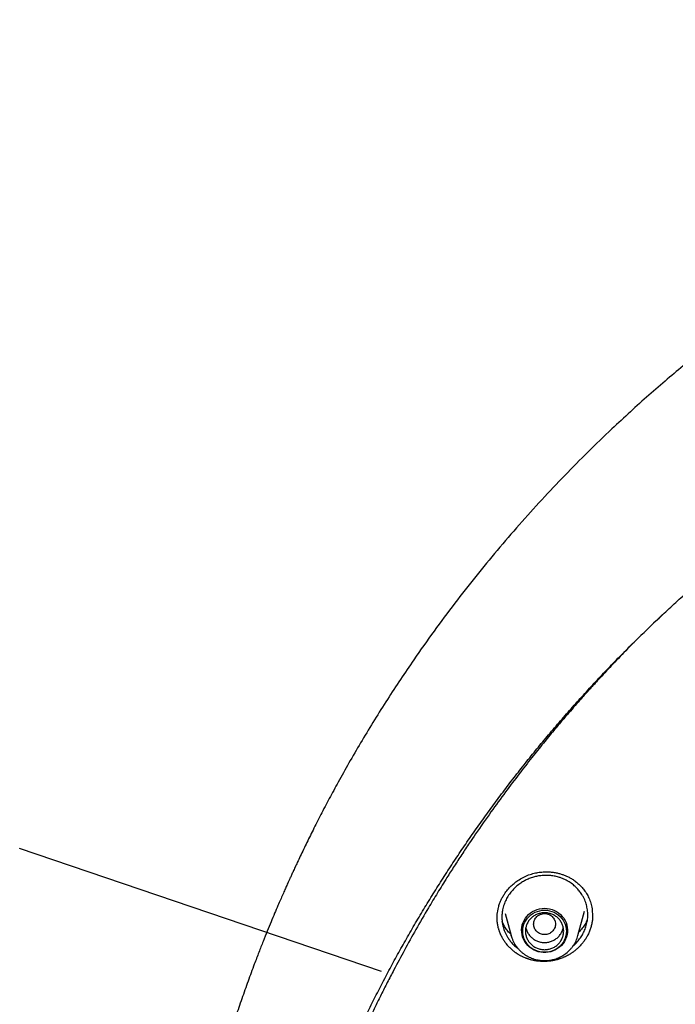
# Model space of a CAD drawing. Header units: millimetres. Extents: x 8 to 866, y 12 to 2084.
# Tile 75 of 98: x 362 to 386, y 1933 to 1969. Entities that reach past the tile are written whole.
import ezdxf

# ---------------------------------------------------------------- set-up
doc = ezdxf.new("R2010")
doc.units = ezdxf.units.MM

msp = doc.modelspace()

# ---------------------------------------------------------------- linework, layer by layer
at = {"color": 7, "linetype": 'Continuous', "lineweight": 30}
for p, q in [((375.077, 1934.214), (361.825, 1938.702)), ((379.6, 1936.332), (379.818, 1935.526)), ((382.264, 1935.526), (382.505, 1936.417)), ((382.789, 1936.427), (382.8, 1936.281)), ((382.795, 1936.342), (382.797, 1936.262)), ((379.822, 1935.512), (379.818, 1935.526)), ((382.264, 1935.526), (382.263, 1935.521))]:
    msp.add_line(p, q, dxfattribs=at)
at = {"color": 7, "linetype": 'Continuous', "lineweight": 30, "flags": 128}
for points in [[(381.041, 1936.521), (381.133, 1936.516), (381.225, 1936.501), (381.314, 1936.477), (381.4, 1936.443), (381.481, 1936.401), (381.557, 1936.35), (381.627, 1936.291), (381.69, 1936.226), (381.745, 1936.154), (381.791, 1936.076), (381.828, 1935.995), (381.856, 1935.91), (381.873, 1935.822), (381.881, 1935.733), (381.879, 1935.644), (381.866, 1935.556), (381.843, 1935.469), (381.811, 1935.385), (381.769, 1935.306), (381.718, 1935.231), (381.659, 1935.162), (381.593, 1935.1), (381.52, 1935.045), (381.441, 1934.999), (381.357, 1934.96), (381.27, 1934.932), (381.179, 1934.912), (381.087, 1934.902), (380.995, 1934.902), (380.903, 1934.912), (380.812, 1934.932), (380.725, 1934.96), (380.641, 1934.999), (380.562, 1935.045), (380.489, 1935.1), (380.423, 1935.162), (380.364, 1935.231), (380.313, 1935.306), (380.271, 1935.385), (380.239, 1935.469), (380.216, 1935.556), (380.204, 1935.644), (380.201, 1935.733), (380.209, 1935.822), (380.226, 1935.91), (380.254, 1935.995), (380.291, 1936.076), (380.338, 1936.154), (380.392, 1936.226), (380.455, 1936.291), (380.525, 1936.35), (380.601, 1936.401), (380.682, 1936.443), (380.768, 1936.477), (380.857, 1936.501), (380.949, 1936.516), (381.041, 1936.521)], [(381.041, 1934.91), (380.951, 1934.915), (380.863, 1934.93), (380.777, 1934.953), (380.694, 1934.987), (380.615, 1935.028), (380.542, 1935.078), (380.475, 1935.136), (380.416, 1935.2), (380.364, 1935.271), (380.32, 1935.347), (380.286, 1935.427), (380.261, 1935.51), (380.246, 1935.595), (380.241, 1935.681), (380.246, 1935.767), (380.261, 1935.853), (380.286, 1935.936), (380.32, 1936.016), (380.364, 1936.091), (380.416, 1936.162), (380.475, 1936.226), (380.542, 1936.284), (380.615, 1936.334), (380.694, 1936.376), (380.777, 1936.409), (380.863, 1936.433), (380.951, 1936.447), (381.041, 1936.452), (381.131, 1936.447), (381.219, 1936.433), (381.305, 1936.409), (381.388, 1936.376), (381.467, 1936.334), (381.54, 1936.284), (381.607, 1936.226), (381.667, 1936.162), (381.718, 1936.091), (381.762, 1936.016), (381.796, 1935.936), (381.821, 1935.853), (381.836, 1935.767), (381.841, 1935.681), (381.836, 1935.595), (381.821, 1935.51), (381.796, 1935.427), (381.762, 1935.347), (381.718, 1935.271), (381.667, 1935.2), (381.607, 1935.136), (381.54, 1935.078), (381.467, 1935.028), (381.388, 1934.987), (381.305, 1934.953), (381.219, 1934.93), (381.131, 1934.915), (381.041, 1934.91)]]:
    msp.add_lwpolyline(points, dxfattribs=at)
at = {"color": 7, "linetype": 'Continuous', "lineweight": 30}
for points, knots in [([(421.569, 1969.029), (421.259, 1969.028), (420.649, 1969.025), (419.746, 1969.002), (418.871, 1968.967), (418.023, 1968.92), (417.203, 1968.862), (416.41, 1968.795), (415.62, 1968.717), (414.835, 1968.628), (414.058, 1968.529), (413.315, 1968.424), (412.605, 1968.314), (411.928, 1968.2), (411.284, 1968.085), (410.673, 1967.968), (410.094, 1967.851), (409.549, 1967.734), (409.039, 1967.62), (408.564, 1967.51), (408.12, 1967.403), (407.694, 1967.296), (407, 1967.117), (406.031, 1966.851), (404.788, 1966.478), (403.541, 1966.072), (402.291, 1965.632), (401.04, 1965.158), (399.788, 1964.649), (398.649, 1964.152), (397.622, 1963.679), (396.706, 1963.236), (395.792, 1962.773), (394.879, 1962.289), (393.973, 1961.786), (393.102, 1961.281), (392.277, 1960.783), (391.504, 1960.298), (390.766, 1959.817), (390.062, 1959.343), (389.426, 1958.9), (388.853, 1958.489), (388.331, 1958.106), (387.81, 1957.713), (387.28, 1957.304), (386.74, 1956.876), (386.155, 1956.4), (385.527, 1955.873), (384.855, 1955.291), (384.177, 1954.684), (383.433, 1953.994), (382.63, 1953.22), (381.776, 1952.357), (380.936, 1951.469), (380.111, 1950.555), (379.305, 1949.62), (378.517, 1948.661), (377.746, 1947.676), (376.988, 1946.659), (376.329, 1945.728), (375.763, 1944.892), (375.284, 1944.16), (374.815, 1943.416), (374.363, 1942.671), (373.934, 1941.937), (373.548, 1941.251), (373.202, 1940.615), (372.891, 1940.026), (372.649, 1939.551), (372.467, 1939.187), (372.34, 1938.93), (372.217, 1938.677), (372.1, 1938.431), (371.997, 1938.213), (371.909, 1938.027), (371.838, 1937.874), (371.777, 1937.739), (371.724, 1937.624), (371.68, 1937.527), (371.64, 1937.439), (371.593, 1937.333), (371.532, 1937.196), (371.456, 1937.024), (371.371, 1936.829), (371.271, 1936.598), (371.156, 1936.328), (371.025, 1936.015), (370.885, 1935.673), (370.735, 1935.301), (370.577, 1934.899), (370.391, 1934.413), (370.182, 1933.847), (369.957, 1933.211), (369.738, 1932.567), (369.527, 1931.919), (369.324, 1931.268), (369.13, 1930.613), (368.945, 1929.955), (368.733, 1929.161), (368.501, 1928.229), (368.258, 1927.156), (368.039, 1926.078), (367.844, 1925), (367.674, 1923.933), (367.529, 1922.881), (367.409, 1921.845), (367.31, 1920.819), (367.261, 1920.137), (367.237, 1919.798)], [0, 0, 0, 0, 0.011326, 0.022328, 0.033005, 0.043359, 0.053389, 0.063094, 0.072476, 0.082421, 0.091975, 0.101136, 0.109906, 0.118283, 0.126268, 0.133861, 0.141062, 0.147871, 0.154287, 0.160208, 0.16575, 0.171024, 0.176305, 0.192006, 0.207877, 0.223917, 0.240128, 0.256509, 0.273069, 0.289822, 0.302202, 0.314686, 0.327273, 0.339963, 0.352757, 0.365482, 0.377097, 0.38833, 0.39918, 0.409649, 0.419735, 0.427848, 0.435727, 0.443746, 0.452017, 0.460538, 0.46931, 0.479971, 0.49098, 0.502318, 0.513779, 0.528734, 0.543804, 0.558988, 0.574289, 0.589712, 0.60507, 0.62066, 0.636481, 0.652534, 0.663364, 0.674298, 0.685335, 0.696364, 0.707012, 0.717246, 0.725911, 0.734256, 0.742281, 0.745953, 0.749554, 0.753084, 0.756543, 0.759789, 0.762173, 0.764291, 0.766143, 0.767729, 0.76905, 0.770153, 0.771389, 0.773421, 0.775809, 0.778477, 0.781421, 0.785286, 0.789542, 0.794189, 0.799228, 0.804659, 0.810481, 0.818855, 0.827398, 0.835955, 0.844526, 0.85311, 0.861707, 0.870318, 0.878942, 0.892768, 0.906628, 0.920523, 0.934377, 0.94805, 0.961301, 0.974375, 0.987275, 1, 1, 1, 1]), ([(370.402, 1920.189), (370.414, 1920.251), (370.465, 1920.53), (370.564, 1921.025), (370.701, 1921.672), (370.847, 1922.318), (371.002, 1922.962), (371.166, 1923.603), (371.339, 1924.243), (371.52, 1924.88), (371.71, 1925.515), (371.909, 1926.147), (372.116, 1926.777), (372.332, 1927.404), (372.557, 1928.028), (372.79, 1928.65), (373.031, 1929.268), (373.281, 1929.883), (373.54, 1930.495), (373.806, 1931.104), (374.081, 1931.709), (374.365, 1932.311), (374.656, 1932.909), (374.956, 1933.503), (375.264, 1934.094), (375.58, 1934.68), (375.903, 1935.263), (376.235, 1935.841), (376.575, 1936.415), (376.923, 1936.984), (377.278, 1937.549), (377.641, 1938.11), (378.011, 1938.666), (378.39, 1939.217), (378.775, 1939.763), (379.169, 1940.305), (379.569, 1940.841), (379.977, 1941.372), (380.392, 1941.898), (380.814, 1942.419), (381.244, 1942.934), (381.68, 1943.444), (382.123, 1943.948), (382.574, 1944.446), (383.031, 1944.939), (383.494, 1945.426), (383.964, 1945.906), (384.441, 1946.381), (384.925, 1946.85), (385.414, 1947.313), (385.91, 1947.769), (386.412, 1948.219), (386.921, 1948.662), (387.435, 1949.099), (387.955, 1949.53), (388.481, 1949.954), (389.013, 1950.371), (389.551, 1950.781), (390.094, 1951.185), (390.642, 1951.581), (391.196, 1951.971), (391.755, 1952.353), (392.32, 1952.728), (392.889, 1953.096), (393.464, 1953.457), (394.043, 1953.811), (394.627, 1954.157), (395.216, 1954.495), (395.809, 1954.826), (396.407, 1955.15), (397.01, 1955.466), (397.616, 1955.774), (398.227, 1956.075), (398.842, 1956.367), (399.46, 1956.652), (400.083, 1956.929), (400.709, 1957.198), (401.339, 1957.459), (401.973, 1957.712), (402.61, 1957.957), (403.25, 1958.194), (403.893, 1958.423), (404.54, 1958.644), (405.189, 1958.856), (405.841, 1959.06), (406.496, 1959.256), (407.154, 1959.443), (407.814, 1959.622), (408.476, 1959.792), (409.141, 1959.955), (409.808, 1960.108), (410.477, 1960.253), (411.148, 1960.39), (411.821, 1960.518), (412.495, 1960.638), (413.171, 1960.749), (413.849, 1960.851), (414.528, 1960.945), (415.208, 1961.03), (415.889, 1961.107), (416.571, 1961.175), (417.254, 1961.234), (417.938, 1961.284), (418.622, 1961.326), (419.307, 1961.359), (419.992, 1961.384), (420.678, 1961.399), (421.363, 1961.406), (422.049, 1961.404), (422.735, 1961.394), (423.42, 1961.375), (424.105, 1961.347), (424.79, 1961.31), (425.474, 1961.265), (426.158, 1961.211), (426.84, 1961.148), (427.522, 1961.077), (428.203, 1960.997), (428.882, 1960.909), (429.561, 1960.811), (430.238, 1960.705), (430.913, 1960.591), (431.587, 1960.468), (432.259, 1960.336), (432.929, 1960.196), (433.597, 1960.048), (434.263, 1959.891), (434.927, 1959.725), (435.589, 1959.551), (436.248, 1959.369), (436.904, 1959.178), (437.558, 1958.979), (438.209, 1958.772), (438.857, 1958.556), (439.503, 1958.332), (440.145, 1958.1), (440.784, 1957.86), (441.419, 1957.612), (442.051, 1957.356), (442.68, 1957.091), (443.305, 1956.819), (443.926, 1956.539), (444.543, 1956.251), (445.156, 1955.955), (445.765, 1955.652), (446.37, 1955.34), (446.97, 1955.021), (447.566, 1954.695), (448.158, 1954.361), (448.745, 1954.019), (449.327, 1953.67), (449.905, 1953.313), (450.477, 1952.95), (451.045, 1952.579), (451.607, 1952.201), (452.164, 1951.815), (452.716, 1951.423), (453.262, 1951.024), (453.803, 1950.618), (454.338, 1950.205), (454.868, 1949.785), (455.392, 1949.358), (455.909, 1948.925), (456.421, 1948.485), (456.927, 1948.039), (457.427, 1947.587), (457.92, 1947.128), (458.407, 1946.663), (458.888, 1946.192), (459.362, 1945.715), (459.83, 1945.231), (460.291, 1944.742), (460.745, 1944.247), (461.193, 1943.746), (461.633, 1943.24), (462.067, 1942.728), (462.493, 1942.211), (462.913, 1941.688), (463.325, 1941.16), (463.73, 1940.627), (464.127, 1940.089), (464.517, 1939.545), (464.9, 1938.997), (465.275, 1938.444), (465.643, 1937.886), (466.003, 1937.324), (466.355, 1936.757), (466.699, 1936.186), (467.036, 1935.61), (467.365, 1935.03), (467.685, 1934.446), (467.998, 1933.858), (468.303, 1933.266), (468.599, 1932.67), (468.887, 1932.071), (469.167, 1931.467), (469.439, 1930.861), (469.702, 1930.251), (469.957, 1929.637), (470.204, 1929.021), (470.442, 1928.401), (470.672, 1927.779), (470.893, 1927.153), (471.105, 1926.525), (471.309, 1925.894), (471.505, 1925.261), (471.691, 1924.625), (471.869, 1923.987), (472.038, 1923.347), (472.198, 1922.704), (472.35, 1922.06), (472.493, 1921.414), (472.626, 1920.766), (472.717, 1920.299), (472.762, 1920.049), (472.768, 1920.015)], [0, 0, 0, 0, 0.001359, 0.006089, 0.01082, 0.01555, 0.02028, 0.02501, 0.029741, 0.034471, 0.039201, 0.043931, 0.048662, 0.053392, 0.058122, 0.062852, 0.067582, 0.072312, 0.077042, 0.081772, 0.086502, 0.091232, 0.095963, 0.100693, 0.105423, 0.110152, 0.114882, 0.119612, 0.124342, 0.129072, 0.133802, 0.138532, 0.143262, 0.147992, 0.152721, 0.157451, 0.162181, 0.166911, 0.17164, 0.17637, 0.1811, 0.185829, 0.190559, 0.195289, 0.200018, 0.204748, 0.209477, 0.214207, 0.218936, 0.223666, 0.228395, 0.233125, 0.237854, 0.242584, 0.247313, 0.252043, 0.256772, 0.261501, 0.266231, 0.27096, 0.275689, 0.280418, 0.285148, 0.289877, 0.294606, 0.299335, 0.304065, 0.308794, 0.313523, 0.318252, 0.322981, 0.32771, 0.332439, 0.337169, 0.341898, 0.346627, 0.351356, 0.356085, 0.360814, 0.365543, 0.370272, 0.375001, 0.37973, 0.384459, 0.389188, 0.393917, 0.398646, 0.403375, 0.408103, 0.412832, 0.417561, 0.42229, 0.427019, 0.431748, 0.436477, 0.441206, 0.445935, 0.450663, 0.455392, 0.460121, 0.46485, 0.469579, 0.474308, 0.479037, 0.483765, 0.488494, 0.493223, 0.497952, 0.502681, 0.50741, 0.512138, 0.516867, 0.521596, 0.526325, 0.531054, 0.535783, 0.540512, 0.54524, 0.549969, 0.554698, 0.559427, 0.564156, 0.568885, 0.573614, 0.578342, 0.583071, 0.5878, 0.592529, 0.597258, 0.601987, 0.606716, 0.611445, 0.616174, 0.620903, 0.625632, 0.63036, 0.635089, 0.639818, 0.644547, 0.649276, 0.654005, 0.658734, 0.663464, 0.668193, 0.672922, 0.677651, 0.68238, 0.687109, 0.691838, 0.696567, 0.701296, 0.706025, 0.710755, 0.715484, 0.720213, 0.724942, 0.729671, 0.734401, 0.73913, 0.743859, 0.748589, 0.753318, 0.758047, 0.762777, 0.767506, 0.772235, 0.776965, 0.781694, 0.786424, 0.791153, 0.795883, 0.800612, 0.805342, 0.810071, 0.814801, 0.819531, 0.82426, 0.82899, 0.833719, 0.838449, 0.843179, 0.847909, 0.852638, 0.857368, 0.862098, 0.866828, 0.871557, 0.876287, 0.881017, 0.885747, 0.890477, 0.895207, 0.899937, 0.904667, 0.909397, 0.914127, 0.918857, 0.923587, 0.928317, 0.933047, 0.937777, 0.942507, 0.947237, 0.951967, 0.956697, 0.961428, 0.966158, 0.970888, 0.975618, 0.980348, 0.985079, 0.989809, 0.994539, 0.999269, 1, 1, 1, 1]), ([(385.428, 1947.324), (385.162, 1947.073), (384.517, 1946.464), (383.741, 1945.665), (383.211, 1945.101), (383.022, 1944.895), (382.969, 1944.838), (382.917, 1944.782), (382.865, 1944.725), (382.814, 1944.668), (382.762, 1944.611), (382.709, 1944.553), (382.644, 1944.481), (382.547, 1944.373), (382.404, 1944.213), (382.21, 1943.994), (381.972, 1943.72), (381.69, 1943.392), (381.36, 1943), (380.982, 1942.542), (380.558, 1942.014), (380.095, 1941.42), (379.595, 1940.757), (379.062, 1940.025), (378.626, 1939.403), (378.321, 1938.953), (378.152, 1938.701), (378.01, 1938.486), (377.871, 1938.273), (377.734, 1938.062), (377.6, 1937.853), (377.394, 1937.528), (377.124, 1937.092), (376.742, 1936.459), (376.336, 1935.76), (375.914, 1935.002), (375.608, 1934.431), (375.403, 1934.036), (375.285, 1933.808), (375.172, 1933.584), (375.062, 1933.366), (374.956, 1933.151), (374.854, 1932.942), (374.498, 1932.206), (373.917, 1930.929), (373.168, 1929.085), (372.496, 1927.215), (371.926, 1925.396), (371.448, 1923.634), (371.067, 1922.003), (370.841, 1920.865), (370.727, 1920.23), (370.693, 1920.032), (370.659, 1919.834), (370.626, 1919.636), (370.594, 1919.438), (370.539, 1919.088), (370.461, 1918.564), (370.364, 1917.845), (370.271, 1917.06), (370.186, 1916.209), (370.12, 1915.407), (370.071, 1914.667), (370.037, 1914.003), (370.011, 1913.31), (369.994, 1912.58), (369.989, 1911.817), (369.997, 1910.996), (370.02, 1910.157), (370.058, 1909.323), (370.106, 1908.548), (370.162, 1907.833), (370.225, 1907.158), (370.292, 1906.528), (370.346, 1906.076), (370.38, 1905.803), (370.395, 1905.686), (370.41, 1905.573), (370.425, 1905.463), (370.44, 1905.356), (370.454, 1905.253), (370.553, 1904.549), (370.766, 1903.24), (371.155, 1901.331), (371.625, 1899.423), (372.154, 1897.595), (372.738, 1895.851), (373.179, 1894.638), (373.45, 1893.987), (373.494, 1893.884)], [0, 0, 0, 0, 0.018599, 0.04507, 0.056717, 0.058025, 0.059332, 0.060639, 0.061947, 0.063254, 0.064561, 0.065869, 0.067269, 0.0695, 0.073274, 0.078244, 0.084411, 0.091774, 0.100334, 0.110561, 0.122095, 0.134937, 0.149086, 0.164542, 0.181306, 0.187969, 0.192424, 0.196826, 0.201176, 0.205475, 0.209723, 0.213919, 0.225194, 0.236079, 0.251832, 0.266693, 0.280661, 0.285164, 0.289565, 0.293866, 0.298065, 0.302163, 0.30616, 0.310056, 0.344243, 0.378429, 0.412614, 0.446799, 0.476883, 0.506965, 0.533438, 0.536905, 0.540371, 0.543838, 0.547305, 0.550771, 0.554238, 0.565647, 0.578178, 0.59183, 0.606602, 0.622496, 0.63351, 0.645005, 0.656981, 0.669437, 0.682878, 0.696522, 0.711963, 0.726388, 0.739797, 0.75219, 0.763567, 0.774909, 0.785022, 0.787123, 0.789162, 0.79114, 0.793055, 0.794908, 0.7967, 0.798429, 0.831748, 0.865347, 0.899227, 0.933388, 0.963682, 0.994194, 1, 1, 1, 1]), ([(379.569, 1937.041), (379.608, 1937.095), (379.682, 1937.201), (379.815, 1937.341), (379.956, 1937.462), (380.118, 1937.576), (380.301, 1937.677), (380.503, 1937.759), (380.701, 1937.815), (380.891, 1937.846), (381.07, 1937.857), (381.237, 1937.851), (381.39, 1937.834), (381.528, 1937.806), (381.652, 1937.773), (381.767, 1937.733), (381.881, 1937.684), (381.998, 1937.624), (382.118, 1937.548), (382.239, 1937.455), (382.358, 1937.344), (382.472, 1937.214), (382.576, 1937.065), (382.668, 1936.896), (382.739, 1936.707), (382.781, 1936.549), (382.787, 1936.453), (382.789, 1936.427)], [0, 0, 0, 0, 0.046495, 0.091186, 0.134171, 0.175502, 0.228065, 0.277783, 0.324714, 0.368829, 0.410121, 0.448594, 0.484224, 0.516989, 0.546873, 0.574157, 0.602825, 0.634148, 0.668154, 0.704898, 0.744385, 0.786587, 0.831434, 0.878823, 0.928641, 0.980917, 1, 1, 1, 1]), ([(382.378, 1935.473), (382.41, 1935.525), (382.475, 1935.631), (382.546, 1935.803), (382.597, 1935.985), (382.624, 1936.174), (382.625, 1936.368), (382.603, 1936.525), (382.574, 1936.647), (382.547, 1936.736), (382.51, 1936.831), (382.463, 1936.929), (382.399, 1937.04), (382.312, 1937.161), (382.197, 1937.289), (382.058, 1937.41), (381.916, 1937.504), (381.782, 1937.574), (381.669, 1937.622), (381.538, 1937.665), (381.393, 1937.7), (381.22, 1937.722), (381.044, 1937.727), (380.869, 1937.711), (380.735, 1937.686), (380.633, 1937.659), (380.556, 1937.635), (380.48, 1937.607), (380.383, 1937.566), (380.266, 1937.506), (380.121, 1937.414), (379.977, 1937.297), (379.838, 1937.156), (379.762, 1937.05), (379.725, 1936.998)], [0, 0, 0, 0, 0.03826, 0.077268, 0.117025, 0.157535, 0.198797, 0.240814, 0.259217, 0.2793, 0.301059, 0.324492, 0.349596, 0.383317, 0.419636, 0.458546, 0.500037, 0.526673, 0.552248, 0.576765, 0.611553, 0.643973, 0.683517, 0.718879, 0.750072, 0.766494, 0.782807, 0.799011, 0.815107, 0.846968, 0.878405, 0.919659, 0.960186, 1, 1, 1, 1]), ([(379.303, 1936.136), (379.303, 1936.147), (379.303, 1936.176), (379.305, 1936.235), (379.311, 1936.316), (379.325, 1936.422), (379.351, 1936.551), (379.39, 1936.681), (379.44, 1936.807), (379.496, 1936.924), (379.544, 1937.001), (379.569, 1937.041)], [0, 0, 0, 0, 0.038994, 0.102217, 0.190013, 0.302559, 0.439926, 0.602052, 0.723837, 0.856493, 1, 1, 1, 1]), ([(379.725, 1936.998), (379.692, 1936.944), (379.626, 1936.834), (379.553, 1936.655), (379.506, 1936.479), (379.483, 1936.313), (379.478, 1936.158), (379.491, 1936.001), (379.519, 1935.86), (379.555, 1935.739), (379.595, 1935.635), (379.644, 1935.534), (379.695, 1935.447), (379.743, 1935.377), (379.801, 1935.3), (379.887, 1935.203), (379.982, 1935.111), (380.05, 1935.065), (380.068, 1935.053)], [0, 0, 0, 0, 0.084647, 0.172054, 0.262254, 0.33178, 0.40291, 0.475657, 0.550035, 0.600547, 0.651793, 0.703779, 0.756507, 0.790884, 0.820586, 0.889214, 0.970178, 1, 1, 1, 1]), ([(382.53, 1935.38), (382.516, 1935.36), (382.496, 1935.33), (382.467, 1935.291), (382.444, 1935.262), (382.421, 1935.233), (382.39, 1935.196), (382.357, 1935.159), (382.323, 1935.124), (382.297, 1935.098), (382.27, 1935.072), (382.243, 1935.047), (382.206, 1935.014), (382.168, 1934.983), (382.129, 1934.952), (382.1, 1934.93), (382.069, 1934.908), (382.039, 1934.887), (382.008, 1934.867), (381.966, 1934.84), (381.923, 1934.815), (381.879, 1934.791), (381.846, 1934.774), (381.812, 1934.758), (381.779, 1934.742), (381.745, 1934.727), (381.699, 1934.707), (381.652, 1934.689), (381.605, 1934.673), (381.569, 1934.661), (381.534, 1934.65), (381.498, 1934.64), (381.449, 1934.627), (381.401, 1934.616), (381.352, 1934.606), (381.315, 1934.6), (381.278, 1934.594), (381.241, 1934.589), (381.204, 1934.585), (381.154, 1934.58), (381.105, 1934.577), (381.055, 1934.575), (381.018, 1934.575), (380.98, 1934.575), (380.943, 1934.576), (380.894, 1934.578), (380.844, 1934.582), (380.795, 1934.587), (380.758, 1934.592), (380.722, 1934.597), (380.685, 1934.604), (380.649, 1934.61), (380.601, 1934.621), (380.553, 1934.632), (380.505, 1934.645), (380.47, 1934.656), (380.435, 1934.667), (380.4, 1934.679), (380.366, 1934.692), (380.321, 1934.709), (380.276, 1934.728), (380.232, 1934.749), (380.199, 1934.765), (380.166, 1934.782), (380.135, 1934.799), (380.103, 1934.817), (380.062, 1934.842), (380.021, 1934.869), (379.982, 1934.896), (379.953, 1934.917), (379.924, 1934.939), (379.896, 1934.962), (379.859, 1934.992), (379.823, 1935.024), (379.789, 1935.057), (379.763, 1935.082), (379.738, 1935.108), (379.714, 1935.134), (379.69, 1935.161), (379.66, 1935.197), (379.63, 1935.235), (379.602, 1935.273), (379.581, 1935.302), (379.562, 1935.331), (379.542, 1935.361), (379.524, 1935.391), (379.5, 1935.432), (379.478, 1935.474), (379.457, 1935.516), (379.441, 1935.548), (379.427, 1935.58), (379.414, 1935.613), (379.401, 1935.646), (379.385, 1935.69), (379.37, 1935.735), (379.347, 1935.814), (379.324, 1935.916), (379.307, 1936.044), (379.304, 1936.126), (379.303, 1936.162)], [0, 0, 0, 0, 0.016677, 0.025015, 0.033352, 0.041689, 0.050026, 0.066704, 0.075041, 0.083378, 0.091715, 0.100052, 0.10839, 0.125067, 0.133404, 0.141741, 0.150078, 0.158416, 0.166753, 0.17509, 0.191767, 0.200104, 0.208442, 0.216779, 0.225116, 0.233453, 0.24179, 0.258468, 0.266805, 0.275142, 0.283479, 0.291817, 0.300154, 0.316831, 0.325168, 0.333506, 0.341843, 0.35018, 0.358517, 0.366854, 0.383532, 0.391869, 0.400206, 0.408543, 0.41688, 0.425218, 0.441895, 0.450232, 0.458569, 0.466906, 0.475243, 0.483581, 0.491918, 0.508595, 0.516932, 0.525269, 0.533606, 0.541944, 0.550281, 0.558618, 0.575295, 0.583632, 0.59197, 0.600307, 0.608644, 0.616981, 0.625318, 0.641996, 0.650333, 0.65867, 0.667007, 0.675345, 0.683682, 0.700359, 0.708696, 0.717033, 0.725371, 0.733708, 0.742045, 0.750382, 0.767059, 0.775396, 0.783733, 0.792071, 0.800408, 0.808745, 0.817082, 0.833759, 0.842097, 0.850434, 0.858771, 0.867108, 0.875445, 0.883783, 0.90046, 0.908797, 0.942176, 0.974498, 1, 1, 1, 1]), ([(381.041, 1936.329), (380.989, 1936.323), (380.884, 1936.311), (380.751, 1936.223), (380.663, 1936.095), (380.63, 1935.944), (380.663, 1935.793), (380.751, 1935.664), (380.884, 1935.579), (381.041, 1935.548), (381.198, 1935.579), (381.331, 1935.664), (381.42, 1935.793), (381.452, 1935.944), (381.42, 1936.095), (381.331, 1936.223), (381.198, 1936.311), (381.093, 1936.323), (381.041, 1936.329)], [0, 0, 0, 0, 0.0625, 0.125, 0.1875, 0.25, 0.3125, 0.375, 0.4375, 0.5, 0.5625, 0.625, 0.6875, 0.75, 0.8125, 0.875, 0.9375, 1, 1, 1, 1]), ([(382.801, 1936.279), (382.8, 1936.239), (382.799, 1936.152), (382.782, 1936.02), (382.754, 1935.883), (382.714, 1935.749), (382.661, 1935.617), (382.6, 1935.493), (382.552, 1935.416), (382.53, 1935.38)], [0, 0, 0, 0, 0.126247, 0.276466, 0.422464, 0.568462, 0.71866, 0.868855, 1, 1, 1, 1]), ([(379.807, 1935.568), (379.771, 1935.604), (379.692, 1935.684), (379.599, 1935.818), (379.53, 1935.938), (379.501, 1936.011), (379.491, 1936.035)], [0, 0, 0, 0, 0.2609145, 0.5666131, 0.8543144, 1, 1, 1, 1]), ([(380.355, 1935.816), (380.356, 1935.81), (380.362, 1935.759), (380.398, 1935.67), (380.464, 1935.554), (380.555, 1935.453), (380.664, 1935.371), (380.787, 1935.311), (380.92, 1935.275), (381.058, 1935.265), (381.195, 1935.281), (381.326, 1935.323), (381.446, 1935.389), (381.552, 1935.475), (381.605, 1935.547), (381.632, 1935.583)], [0, 0, 0, 0, 0.011957, 0.094294, 0.176631, 0.258967, 0.341304, 0.423641, 0.505978, 0.588315, 0.670652, 0.752989, 0.835326, 0.917663, 1, 1, 1, 1]), ([(381.632, 1935.583), (381.655, 1935.621), (381.698, 1935.694), (381.718, 1935.776), (381.727, 1935.815)], [0, 0, 0, 0, 0.526837, 1, 1, 1, 1]), ([(382.611, 1936.115), (382.608, 1936.108), (382.586, 1936.051), (382.525, 1935.94), (382.425, 1935.786), (382.339, 1935.69), (382.295, 1935.641)], [0, 0, 0, 0, 0.044692, 0.342285, 0.668811, 1, 1, 1, 1]), ([(379.823, 1935.512), (379.829, 1935.489), (379.845, 1935.432), (379.882, 1935.343), (379.931, 1935.245), (379.988, 1935.155), (380.05, 1935.072), (380.116, 1934.997), (380.188, 1934.928), (380.265, 1934.864), (380.346, 1934.807), (380.432, 1934.757), (380.521, 1934.713), (380.612, 1934.677), (380.703, 1934.649), (380.787, 1934.63), (380.861, 1934.617), (380.931, 1934.61), (380.99, 1934.606), (381.028, 1934.606), (381.041, 1934.605)], [0, 0, 0, 0, 0.043007, 0.109872, 0.177431, 0.245766, 0.307135, 0.368504, 0.429845, 0.491124, 0.552287, 0.613244, 0.673838, 0.733753, 0.792269, 0.847232, 0.892042, 0.92971, 0.976061, 1, 1, 1, 1]), ([(381.041, 1934.605), (381.077, 1934.606), (381.129, 1934.607), (381.204, 1934.615), (381.269, 1934.625), (381.345, 1934.641), (381.424, 1934.663), (381.506, 1934.691), (381.588, 1934.726), (381.67, 1934.768), (381.75, 1934.816), (381.827, 1934.872), (381.901, 1934.933), (381.971, 1935.002), (382.035, 1935.076), (382.094, 1935.155), (382.147, 1935.24), (382.194, 1935.329), (382.232, 1935.423), (382.255, 1935.487), (382.263, 1935.521), (382.263, 1935.521)], [0, 0, 0, 0, 0.0661522, 0.093234, 0.138184, 0.1849705, 0.2352568, 0.2878432, 0.3422454, 0.3980782, 0.455068, 0.513014, 0.5717665, 0.631213, 0.6912688, 0.7518707, 0.8129721, 0.8745404, 0.9365545, 0.9990033, 1, 1, 1, 1]), ([(382.085, 1935.145), (382.102, 1935.158), (382.169, 1935.212), (382.27, 1935.321), (382.343, 1935.423), (382.378, 1935.473)], [0, 0, 0, 0, 0.148014, 0.579724, 1, 1, 1, 1])]:
    msp.add_open_spline(points, degree=3, knots=knots, dxfattribs=at)
msp.add_open_spline([(381.741, 1935.681), (381.738, 1935.637), (381.733, 1935.549), (381.692, 1935.421), (381.627, 1935.304), (381.539, 1935.201), (381.432, 1935.117), (381.311, 1935.054), (381.178, 1935.015), (381.041, 1935.002), (380.904, 1935.015), (380.771, 1935.054), (380.65, 1935.117), (380.543, 1935.201), (380.455, 1935.304), (380.39, 1935.421), (380.35, 1935.549), (380.337, 1935.681), (380.35, 1935.814), (380.39, 1935.941), (380.455, 1936.058), (380.543, 1936.161), (380.65, 1936.246), (380.771, 1936.308), (380.904, 1936.347), (381.041, 1936.36), (381.178, 1936.347), (381.311, 1936.308), (381.432, 1936.246), (381.539, 1936.161), (381.627, 1936.058), (381.692, 1935.941), (381.733, 1935.814), (381.738, 1935.725), (381.741, 1935.681)], degree=3, dxfattribs=at)

doc.saveas('drawing.dxf')
